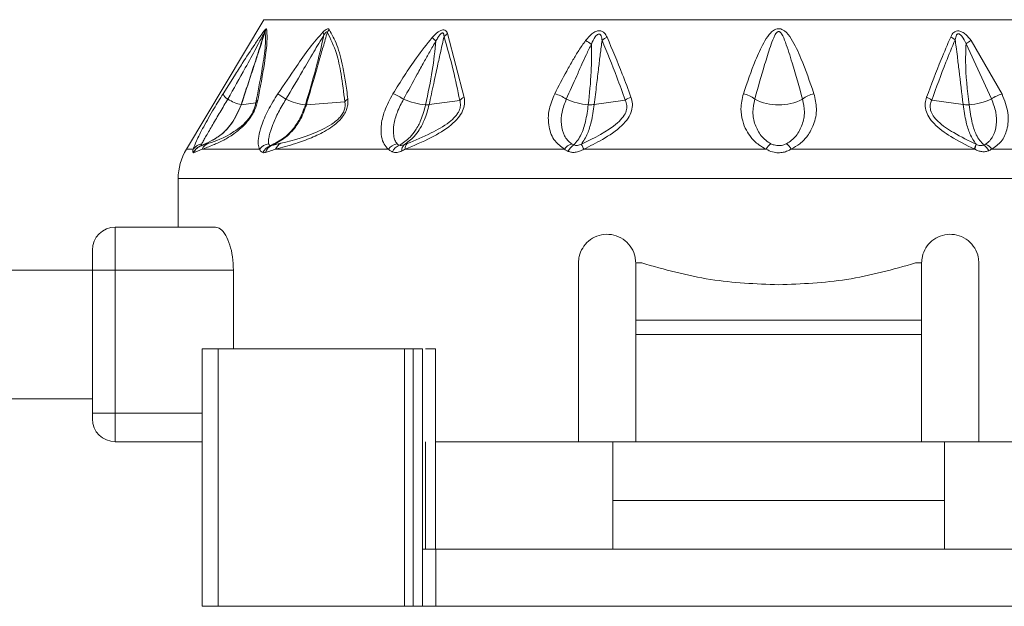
# Model space of a CAD drawing. Header units: millimetres. Extents: x -453 to 1924, y -67 to 428.
# Tile 66 of 73: x 1745 to 1780, y 153 to 173. Entities that reach past the tile are written whole.
import ezdxf

# ---------------------------------------------------------------- set-up
doc = ezdxf.new("R2010")
doc.units = ezdxf.units.MM

# ---------------------------------------------------------------- blocks, each defined once
blk = doc.blocks.new('Drawing View6')
at = {"color": 7, "linetype": 'Continuous', "lineweight": 18}
for p, q in [((-45.584, -39.856), (-48.299, -44.381)), ((-45.584, -39.856), (-9.584, -39.856)), ((-39.164, -40.342), (-38.584, -42.569)), ((-20.847, -40.584), (-19.771, -42.454)), ((-21.031, -40.695), (-20.143, -42.625)), ((-47.016, -42.445), (-46.614, -41.812)), ((-39.808, -42.824), (-38.737, -42.674)), ((-34.033, -42.819), (-32.95, -42.668)), ((-21.135, -42.819), (-22.229, -42.667)), ((-46.377, -42.83), (-45.871, -42.763)), ((-44.1, -42.829), (-42.756, -42.722)), ((-48.299, -44.381), (-48.056, -44.381)), ((-47.75, -44.381), (-48.043, -44.503)), ((-47.75, -44.381), (-45.738, -44.381)), ((-45.177, -44.381), (-41.231, -44.381)), ((-40.643, -44.381), (-35.078, -44.381)), ((-27.147, -44.381), (-20.73, -44.381)), ((-20.132, -44.381), (-14.525, -44.381)), ((-48.584, -45.41), (-48.584, -47.106)), ((-6.584, -45.41), (-48.584, -45.41)), ((-50.784, -48.606), (-50.784, -47.106)), ((-47.274, -47.106), (-50.784, -47.106)), ((-51.584, -48.606), (-51.584, -47.906)), ((-34.584, -54.606), (-34.584, -48.356)), ((-32.584, -50.356), (-32.584, -48.356)), ((-32.584, -48.356), (-32.375, -48.356)), ((-22.793, -48.356), (-22.584, -48.356)), ((-22.584, -48.356), (-22.584, -50.356)), ((-20.584, -48.356), (-20.584, -54.606)), ((-51.584, -48.606), (-203.584, -48.606)), ((-51.584, -48.606), (-50.784, -48.606)), ((-51.584, -53.606), (-51.584, -48.606)), ((-46.651, -48.606), (-50.784, -48.606)), ((-50.784, -53.606), (-50.784, -48.606)), ((-46.651, -48.606), (-46.651, -51.356)), ((-22.584, -50.356), (-32.584, -50.356)), ((-32.584, -50.856), (-32.584, -50.356)), ((-22.584, -50.856), (-22.584, -50.356)), ((-22.584, -50.856), (-32.584, -50.856)), ((-32.584, -50.856), (-32.584, -54.606)), ((-22.584, -54.606), (-22.584, -50.856)), ((-47.741, -51.356), (-47.741, -60.356)), ((-47.189, -51.356), (-47.741, -51.356)), ((-47.189, -51.356), (-47.189, -60.356)), ((-40.673, -51.356), (-47.189, -51.356)), ((-40.673, -51.356), (-40.673, -60.356)), ((-40.362, -51.356), (-40.673, -51.356)), ((-40.362, -51.356), (-40.362, -60.356)), ((-40.044, -51.356), (-40.362, -51.356)), ((-40.044, -51.356), (-40.044, -58.356)), ((-39.583, -51.356), (-39.583, -58.356)), ((-51.584, -53.106), (-203.584, -53.106)), ((-51.584, -53.806), (-51.584, -53.606)), ((-51.584, -53.606), (-50.784, -53.606)), ((-50.784, -54.606), (-50.784, -53.606)), ((-50.784, -53.606), (-47.741, -53.606)), ((-50.784, -54.606), (-47.741, -54.606)), ((-39.935, -54.606), (-39.935, -58.356)), ((-39.583, -54.606), (-34.584, -54.606)), ((-32.584, -54.606), (-34.584, -54.606)), ((-33.386, -56.656), (-33.386, -54.606)), ((-32.584, -54.606), (-22.584, -54.606)), ((-20.584, -54.606), (-22.584, -54.606)), ((-21.782, -56.656), (-21.782, -54.606)), ((-20.584, -54.606), (-15.585, -54.606)), ((-33.386, -58.356), (-33.386, -56.656)), ((-21.782, -56.656), (-33.386, -56.656)), ((-21.782, -58.356), (-21.782, -56.656)), ((-40.044, -58.356), (-40.044, -60.356)), ((-39.571, -58.356), (-40.044, -58.356)), ((-39.571, -58.356), (-39.571, -60.356)), ((-39.571, -58.356), (-15.597, -58.356)), ((-47.189, -60.356), (-47.741, -60.356)), ((-40.673, -60.356), (-47.189, -60.356)), ((-40.362, -60.356), (-40.673, -60.356)), ((-40.044, -60.356), (-40.362, -60.356)), ((-39.571, -60.356), (-40.044, -60.356)), ((-39.571, -60.356), (-15.597, -60.356))]:
    blk.add_line(p, q, dxfattribs=at)
at = {"color": 7, "linetype": 'Continuous', "lineweight": 18, "flags": 128}
blk.add_lwpolyline([(-34.4, -44.381), (-33.626, -44.381), (-32.844, -44.381), (-32.053, -44.381), (-31.255, -44.381), (-30.452, -44.381), (-29.644, -44.381), (-28.833, -44.381), (-28.021, -44.381)], dxfattribs=at)
at = {"color": 7, "linetype": 'Continuous', "lineweight": 18}
for centre, radius, start, end in [((-45.254, -40.348), 0.324, 155.8429, 174.655), ((-45.079, -40.441), 0.49, 147.2626, 160.2891), ((-43.134, -40.233), 0.386, 187.5089, 203.9881), ((-42.894, -40.531), 0.526, 140.7173, 153.7493), ((-50.6, -53.18), 16.732, 48.7638, 49.3774), ((-38.858, -40.823), 0.57, 122.4971, 138.7551), ((-35.041, -41.963), 1.547, 54.1818, 62.9072), ((-33.253, -41.187), 0.791, 114.7837, 129.6376), ((-21.867, -41.108), 0.712, 50.314, 65.1501), ((-20.225, -41.818), 1.383, 116.761, 125.6661), ((-46.639, -42.276), 0.414, 204.0865, 239.4434), ((-45.875, -40.986), 1.913, 239.4043, 254.6198), ((-45.595, -42.891), 0.304, 131.4359, 155.0717), ((-60.153, -65.674), 27.68, 56.3517, 57.0582), ((-43.899, -40.744), 2.099, 244.1185, 263.6115), ((-42.401, -42.992), 0.446, 123.9682, 142.8148), ((-41.715, -44.166), 1.837, 56.6046, 69.537), ((-39.736, -40.435), 2.401, 246.2439, 265.3332), ((-38.341, -43.088), 0.573, 115.027, 133.6959), ((-35.744, -43.693), 1.29, 55.3117, 75.3484), ((-34.1, -40.645), 2.185, 245.4117, 266.2911), ((-32.464, -43.322), 0.815, 110.5166, 126.6125), ((-28.996, -43.341), 0.913, 50.851, 78.7073), ((-27.584, -41.015), 1.82, 242.6733, 297.3267), ((-26.172, -43.341), 0.913, 101.2927, 129.149), ((-22.666, -43.255), 0.733, 53.3703, 69.4581), ((-21.066, -40.652), 2.178, 273.6863, 295.0719), ((-19.481, -43.573), 1.156, 104.4895, 124.9247), ((-46.381, -42.795), 0.0356, 267.4158, 276.3201), ((-46.584, -45.41), 2, 149.0362, 180), ((-47.613, -44.73), 0.5, 109.1019, 153.0969), ((-47.671, -44.652), 0.47, 100.9672, 144.8077), ((-47.609, -44.712), 0.482, 109.3625, 154.2596), ((-47.343, -44.603), 0.464, 111.8132, 151.3198), ((-45.309, -44.734), 0.556, 101.6448, 140.4638), ((-45.182, -44.711), 0.489, 111.492, 154.5199), ((-45.156, -44.618), 0.399, 113.9413, 162.016), ((-44.825, -44.508), 0.374, 116.4592, 160.1268), ((-40.787, -44.747), 0.575, 104.4162, 140.4213), ((-40.643, -44.704), 0.506, 114.2513, 153.2837), ((-40.512, -44.405), 0.248, 134.0214, 187.8098), ((-40.41, -44.347), 0.235, 136.7077, 188.1385), ((-34.637, -44.697), 0.543, 110.8768, 144.3208), ((-34.471, -44.673), 0.521, 122.0688, 155.3334), ((-27.509, -44.657), 0.582, 126.5982, 151.6208), ((-27.659, -44.657), 0.582, 28.3791, 53.4018), ((-22.138, -43.714), 1.539, 334.6618, 341.3124), ((-21.78, -43.913), 1.149, 335.9647, 344.8865), ((-20.651, -44.631), 0.461, 25.3523, 58.9903), ((-20.529, -44.647), 0.478, 33.9668, 67.8038), ((-50.784, -47.906), 0.8, 90, 180), ((-50.784, -53.806), 0.8, 180, 270)]:
    blk.add_arc(centre, radius, start, end, dxfattribs=at)
for points, knots in [([(-46.614, -41.812), (-46.523, -41.668), (-46.288, -41.296), (-45.981, -40.827), (-45.71, -40.422), (-45.597, -40.277), (-45.55, -40.216)], [0, 0, 0, 0, 0.253563, 0.655047, 0.855267, 1, 1, 1, 1]), ([(-45.54, -40.276), (-45.601, -40.459), (-45.712, -40.798), (-45.891, -41.345), (-46.11, -42.013), (-46.278, -42.525), (-46.377, -42.83)], [0, 0, 0, 0, 0.215335, 0.398234, 0.642077, 1, 1, 1, 1]), ([(-45.54, -40.276), (-45.533, -40.446), (-45.518, -40.768), (-45.658, -41.681), (-45.797, -42.385), (-45.871, -42.763)], [0, 0, 0, 0, 0.3425593, 0.6462348, 1, 1, 1, 1]), ([(-45.491, -40.176), (-45.48, -40.324), (-45.46, -40.605), (-45.574, -41.479), (-45.714, -42.221), (-45.797, -42.663)], [0, 0, 0, 0, 0.308412, 0.587789, 1, 1, 1, 1]), ([(-45.577, -40.318), (-45.571, -40.309), (-45.561, -40.292), (-45.55, -40.277), (-45.544, -40.27), (-45.541, -40.27), (-45.541, -40.274), (-45.54, -40.276)], [0, 0, 0, 0, 0.312066, 0.577689, 0.709478, 0.846396, 1, 1, 1, 1]), ([(-45.55, -40.216), (-45.534, -40.199), (-45.513, -40.176), (-45.496, -40.168), (-45.493, -40.173), (-45.491, -40.176)], [0, 0, 0, 0, 0.527893, 0.7496455, 1, 1, 1, 1]), ([(-45.101, -42.445), (-44.885, -42.127), (-44.521, -41.589), (-44.004, -40.846), (-43.676, -40.467), (-43.516, -40.284)], [0, 0, 0, 0, 0.427707, 0.722359, 1, 1, 1, 1]), ([(-43.516, -40.284), (-43.49, -40.26), (-43.444, -40.218), (-43.388, -40.185), (-43.35, -40.174), (-43.321, -40.177), (-43.309, -40.19), (-43.302, -40.198)], [0, 0, 0, 0, 0.303841, 0.543349, 0.671179, 0.821746, 1, 1, 1, 1]), ([(-43.486, -40.39), (-43.472, -40.369), (-43.447, -40.333), (-43.416, -40.296), (-43.396, -40.28), (-43.384, -40.276), (-43.375, -40.278), (-43.369, -40.285), (-43.367, -40.294), (-43.366, -40.298)], [0, 0, 0, 0, 0.3366966, 0.5652326, 0.6587129, 0.7523062, 0.8216938, 0.9026669, 1, 1, 1, 1]), ([(-43.302, -40.198), (-43.207, -40.371), (-43.008, -40.735), (-42.842, -41.395), (-42.723, -42.036), (-42.675, -42.422), (-42.65, -42.621)], [0, 0, 0, 0, 0.283427, 0.598157, 0.79281, 1, 1, 1, 1]), ([(-39.706, -40.481), (-39.668, -40.44), (-39.6, -40.367), (-39.496, -40.282), (-39.407, -40.23), (-39.325, -40.206), (-39.251, -40.216), (-39.195, -40.266), (-39.175, -40.316), (-39.164, -40.342)], [0, 0, 0, 0, 0.2026743, 0.3639009, 0.4931688, 0.5944464, 0.7169049, 0.8527137, 1, 1, 1, 1]), ([(-34.336, -40.586), (-34.294, -40.533), (-34.218, -40.439), (-34.087, -40.324), (-33.957, -40.251), (-33.828, -40.234), (-33.722, -40.273), (-33.641, -40.357), (-33.605, -40.429), (-33.585, -40.469)], [0, 0, 0, 0, 0.1952, 0.351587, 0.494569, 0.605688, 0.718068, 0.846595, 1, 1, 1, 1]), ([(-26.351, -42.445), (-26.493, -42.029), (-26.717, -41.374), (-27.055, -40.637), (-27.302, -40.295), (-27.463, -40.192), (-27.553, -40.165), (-27.676, -40.173), (-27.803, -40.25), (-27.961, -40.419), (-28.17, -40.758), (-28.477, -41.449), (-28.683, -42.052), (-28.817, -42.445)], [0, 0, 0, 0, 0.25126, 0.396042, 0.462455, 0.47993, 0.495701, 0.509284, 0.540179, 0.56984, 0.63555, 0.761953, 1, 1, 1, 1]), ([(-26.748, -42.632), (-26.867, -42.207), (-27.053, -41.544), (-27.294, -40.781), (-27.428, -40.424), (-27.511, -40.309), (-27.54, -40.282), (-27.565, -40.271), (-27.587, -40.267), (-27.624, -40.276), (-27.665, -40.316), (-27.711, -40.388), (-27.788, -40.548), (-27.914, -40.899), (-28.135, -41.619), (-28.307, -42.23), (-28.42, -42.632)], [0, 0, 0, 0, 0.264351, 0.412633, 0.474696, 0.48507, 0.49331, 0.496676, 0.499653, 0.505093, 0.516526, 0.530686, 0.554354, 0.619061, 0.749435, 1, 1, 1, 1]), ([(-21.568, -40.462), (-21.552, -40.429), (-21.523, -40.37), (-21.46, -40.297), (-21.38, -40.25), (-21.273, -40.242), (-21.153, -40.286), (-20.998, -40.397), (-20.908, -40.509), (-20.847, -40.584)], [0, 0, 0, 0, 0.130793, 0.239578, 0.342332, 0.447729, 0.567765, 0.709784, 1, 1, 1, 1]), ([(-46.849, -42.632), (-46.643, -42.268), (-46.308, -41.673), (-45.925, -40.969), (-45.707, -40.554), (-45.613, -40.384), (-45.577, -40.318)], [0, 0, 0, 0, 0.470738, 0.766879, 0.908603, 1, 1, 1, 1]), ([(-45.577, -40.318), (-45.627, -40.487), (-45.728, -40.826), (-45.906, -41.368), (-46.123, -42.036), (-46.286, -42.535), (-46.383, -42.83)], [0, 0, 0, 0, 0.2016548, 0.4049185, 0.6470499, 1, 1, 1, 1]), ([(-44.816, -42.632), (-44.621, -42.306), (-44.294, -41.757), (-43.859, -41.003), (-43.606, -40.586), (-43.486, -40.39)], [0, 0, 0, 0, 0.4373839, 0.7346037, 1, 1, 1, 1]), ([(-43.486, -40.39), (-43.562, -40.72), (-43.751, -41.534), (-43.99, -42.346), (-44.133, -42.83)], [0, 0, 0, 0, 0.404874, 1, 1, 1, 1]), ([(-43.366, -40.298), (-43.416, -40.467), (-43.513, -40.795), (-43.671, -41.344), (-43.866, -42.02), (-44.015, -42.535), (-44.1, -42.829)], [0, 0, 0, 0, 0.199401, 0.389589, 0.65075, 1, 1, 1, 1]), ([(-43.366, -40.298), (-43.253, -40.529), (-43.051, -40.941), (-42.869, -41.793), (-42.796, -42.394), (-42.756, -42.722)], [0, 0, 0, 0, 0.364986, 0.653176, 1, 1, 1, 1]), ([(-41.073, -42.445), (-40.809, -42.021), (-40.391, -41.347), (-39.891, -40.715), (-39.706, -40.481)], [0, 0, 0, 0, 0.629625, 1, 1, 1, 1]), ([(-40.704, -42.632), (-40.543, -42.342), (-40.306, -41.911), (-40.001, -41.359), (-39.787, -40.97), (-39.644, -40.724), (-39.571, -40.598)], [0, 0, 0, 0, 0.429633, 0.636413, 0.813229, 1, 1, 1, 1]), ([(-39.571, -40.598), (-39.607, -40.941), (-39.687, -41.687), (-39.846, -42.428), (-39.932, -42.828)], [0, 0, 0, 0, 0.460533, 1, 1, 1, 1]), ([(-39.286, -40.447), (-39.325, -40.617), (-39.403, -40.957), (-39.522, -41.504), (-39.658, -42.127), (-39.755, -42.579), (-39.808, -42.824)], [0, 0, 0, 0, 0.2134593, 0.4293792, 0.6901911, 1, 1, 1, 1]), ([(-39.571, -40.598), (-39.545, -40.553), (-39.501, -40.476), (-39.435, -40.384), (-39.383, -40.332), (-39.347, -40.318), (-39.329, -40.319), (-39.313, -40.328), (-39.301, -40.349), (-39.29, -40.389), (-39.288, -40.424), (-39.286, -40.447)], [0, 0, 0, 0, 0.274116, 0.463193, 0.592982, 0.653123, 0.685145, 0.720858, 0.783468, 0.856593, 1, 1, 1, 1]), ([(-39.286, -40.447), (-39.174, -40.833), (-38.966, -41.549), (-38.81, -42.319), (-38.737, -42.674)], [0, 0, 0, 0, 0.53826, 1, 1, 1, 1]), ([(-35.417, -42.445), (-35.28, -42.179), (-35.075, -41.782), (-34.789, -41.278), (-34.575, -40.921), (-34.417, -40.7), (-34.336, -40.586)], [0, 0, 0, 0, 0.420929, 0.628617, 0.808166, 1, 1, 1, 1]), ([(-34.135, -40.709), (-34.095, -40.62), (-34.044, -40.508), (-33.951, -40.395), (-33.903, -40.36), (-33.867, -40.354), (-33.846, -40.358), (-33.828, -40.369), (-33.8, -40.4), (-33.775, -40.471), (-33.764, -40.539), (-33.758, -40.578)], [0, 0, 0, 0, 0.3888533, 0.4911394, 0.5781016, 0.6070597, 0.6356285, 0.6659115, 0.7003157, 0.8247631, 1, 1, 1, 1]), ([(-33.758, -40.578), (-33.78, -40.738), (-33.823, -41.058), (-33.886, -41.572), (-33.956, -42.159), (-34.006, -42.587), (-34.033, -42.819)], [0, 0, 0, 0, 0.21465, 0.427263, 0.688154, 1, 1, 1, 1]), ([(-33.758, -40.578), (-33.583, -41.003), (-33.3, -41.69), (-33.046, -42.399), (-32.95, -42.668)], [0, 0, 0, 0, 0.619883, 1, 1, 1, 1]), ([(-33.585, -40.469), (-33.404, -40.894), (-33.112, -41.58), (-32.849, -42.289), (-32.749, -42.559)], [0, 0, 0, 0, 0.620107, 1, 1, 1, 1]), ([(-22.409, -42.568), (-22.243, -42.124), (-21.977, -41.41), (-21.68, -40.722), (-21.568, -40.462)], [0, 0, 0, 0, 0.622343, 1, 1, 1, 1]), ([(-22.229, -42.667), (-22.068, -42.222), (-21.81, -41.509), (-21.521, -40.82), (-21.412, -40.56)], [0, 0, 0, 0, 0.6225578, 1, 1, 1, 1]), ([(-21.412, -40.56), (-21.407, -40.527), (-21.397, -40.471), (-21.375, -40.408), (-21.352, -40.373), (-21.332, -40.355), (-21.305, -40.347), (-21.274, -40.353), (-21.227, -40.379), (-21.127, -40.488), (-21.073, -40.605), (-21.031, -40.695)], [0, 0, 0, 0, 0.1486655, 0.2587069, 0.3033944, 0.343965, 0.3814215, 0.4237767, 0.4707121, 0.5930499, 1, 1, 1, 1]), ([(-21.135, -42.819), (-21.181, -42.423), (-21.246, -41.865), (-21.329, -41.192), (-21.374, -40.836), (-21.401, -40.641), (-21.412, -40.56)], [0, 0, 0, 0, 0.5265308, 0.7416797, 0.8929338, 1, 1, 1, 1]), ([(-35.01, -42.632), (-34.889, -42.36), (-34.709, -41.955), (-34.475, -41.433), (-34.307, -41.063), (-34.193, -40.829), (-34.135, -40.709)], [0, 0, 0, 0, 0.425602, 0.634107, 0.812726, 1, 1, 1, 1]), ([(-34.135, -40.709), (-34.132, -41.032), (-34.125, -41.741), (-34.2, -42.444), (-34.242, -42.826)], [0, 0, 0, 0, 0.455709, 1, 1, 1, 1]), ([(-20.926, -42.826), (-20.985, -42.32), (-21.066, -41.613), (-21.039, -40.898), (-21.031, -40.695)], [0, 0, 0, 0, 0.715322, 1, 1, 1, 1]), ([(-48.056, -44.381), (-48.024, -44.291), (-47.954, -44.091), (-47.691, -43.585), (-47.362, -43.005), (-47.124, -42.619), (-47.016, -42.445)], [0, 0, 0, 0, 0.2100777, 0.4720648, 0.7629125, 1, 1, 1, 1]), ([(-47.761, -44.19), (-47.739, -44.152), (-47.696, -44.073), (-47.569, -43.855), (-47.379, -43.527), (-47.118, -43.083), (-46.939, -42.783), (-46.849, -42.632)], [0, 0, 0, 0, 0.117161, 0.239899, 0.491313, 0.74564, 1, 1, 1, 1]), ([(-45.797, -42.663), (-45.81, -42.72), (-45.834, -42.827), (-45.904, -43.01), (-46.002, -43.195), (-46.165, -43.427), (-46.394, -43.663), (-46.693, -43.892), (-47.029, -44.087), (-47.412, -44.26), (-47.627, -44.337), (-47.75, -44.381)], [0, 0, 0, 0, 0.053488, 0.101165, 0.145724, 0.192526, 0.283011, 0.383772, 0.541991, 0.738283, 1, 1, 1, 1]), ([(-45.738, -44.381), (-45.757, -44.326), (-45.799, -44.208), (-45.774, -43.927), (-45.67, -43.531), (-45.453, -43.013), (-45.219, -42.636), (-45.101, -42.445)], [0, 0, 0, 0, 0.137707, 0.297654, 0.485766, 0.740451, 1, 1, 1, 1]), ([(-45.421, -44.19), (-45.425, -44.152), (-45.431, -44.073), (-45.39, -43.855), (-45.285, -43.527), (-45.085, -43.083), (-44.905, -42.783), (-44.816, -42.632)], [0, 0, 0, 0, 0.117122, 0.23984, 0.491204, 0.745529, 1, 1, 1, 1]), ([(-42.65, -42.621), (-42.647, -42.675), (-42.641, -42.777), (-42.675, -42.951), (-42.752, -43.13), (-42.971, -43.44), (-43.412, -43.751), (-43.949, -43.999), (-44.555, -44.213), (-44.948, -44.319), (-45.177, -44.381)], [0, 0, 0, 0, 0.054232, 0.103303, 0.150337, 0.200897, 0.369635, 0.542742, 0.734318, 1, 1, 1, 1]), ([(-41.231, -44.381), (-41.284, -44.327), (-41.4, -44.21), (-41.485, -43.934), (-41.499, -43.545), (-41.389, -43.026), (-41.181, -42.644), (-41.073, -42.445)], [0, 0, 0, 0, 0.136663, 0.294577, 0.479617, 0.72985, 1, 1, 1, 1]), ([(-40.931, -44.19), (-40.958, -44.152), (-41.013, -44.073), (-41.063, -43.855), (-41.055, -43.527), (-40.94, -43.083), (-40.783, -42.783), (-40.704, -42.632)], [0, 0, 0, 0, 0.117118, 0.239833, 0.491188, 0.745502, 1, 1, 1, 1]), ([(-38.584, -42.569), (-38.574, -42.646), (-38.555, -42.794), (-38.626, -43.05), (-38.792, -43.307), (-39.157, -43.652), (-39.802, -44.028), (-40.341, -44.254), (-40.643, -44.381)], [0, 0, 0, 0, 0.0942, 0.182499, 0.278775, 0.389657, 0.657979, 1, 1, 1, 1]), ([(-38.737, -42.674), (-38.723, -42.733), (-38.704, -42.818), (-38.725, -42.947), (-38.759, -43.043), (-38.815, -43.142), (-38.925, -43.283), (-39.226, -43.544), (-39.809, -43.864), (-40.3, -44.069), (-40.581, -44.186)], [0, 0, 0, 0, 0.088148, 0.127362, 0.165638, 0.20809, 0.253003, 0.357761, 0.633199, 1, 1, 1, 1]), ([(-35.078, -44.381), (-35.197, -44.292), (-35.464, -44.093), (-35.648, -43.589), (-35.652, -43.009), (-35.49, -42.62), (-35.417, -42.445)], [0, 0, 0, 0, 0.209172, 0.469256, 0.760695, 1, 1, 1, 1]), ([(-34.83, -44.19), (-34.878, -44.152), (-34.976, -44.073), (-35.11, -43.855), (-35.201, -43.527), (-35.185, -43.083), (-35.068, -42.783), (-35.01, -42.632)], [0, 0, 0, 0, 0.117159, 0.239896, 0.491308, 0.745636, 1, 1, 1, 1]), ([(-32.95, -42.668), (-32.926, -42.728), (-32.88, -42.844), (-32.902, -43.051), (-33.019, -43.265), (-33.493, -43.737), (-34.034, -43.991), (-34.483, -44.202)], [0, 0, 0, 0, 0.097572, 0.186101, 0.286324, 0.407959, 1, 1, 1, 1]), ([(-32.749, -42.559), (-32.727, -42.637), (-32.684, -42.791), (-32.716, -43.049), (-32.845, -43.313), (-33.168, -43.677), (-33.71, -44.038), (-34.179, -44.271), (-34.4, -44.381)], [0, 0, 0, 0, 0.1036523, 0.2038498, 0.3141847, 0.4406615, 0.7373736, 1, 1, 1, 1]), ([(-28.817, -42.445), (-28.858, -42.619), (-28.931, -42.936), (-28.864, -43.371), (-28.732, -43.707), (-28.544, -43.99), (-28.315, -44.223), (-28.11, -44.333), (-28.021, -44.381)], [0, 0, 0, 0, 0.237372, 0.431825, 0.589432, 0.718601, 0.877817, 1, 1, 1, 1]), ([(-28.42, -42.632), (-28.451, -42.783), (-28.513, -43.083), (-28.428, -43.527), (-28.25, -43.855), (-28.047, -44.073), (-27.918, -44.152), (-27.855, -44.19)], [0, 0, 0, 0, 0.254556, 0.508885, 0.760231, 0.882933, 1, 1, 1, 1]), ([(-27.312, -44.19), (-27.25, -44.152), (-27.121, -44.073), (-26.918, -43.855), (-26.74, -43.527), (-26.655, -43.083), (-26.717, -42.783), (-26.748, -42.632)], [0, 0, 0, 0, 0.11715, 0.23987, 0.49125, 0.745581, 1, 1, 1, 1]), ([(-27.147, -44.381), (-27.041, -44.322), (-26.815, -44.197), (-26.547, -43.898), (-26.327, -43.487), (-26.227, -42.978), (-26.311, -42.617), (-26.351, -42.445)], [0, 0, 0, 0, 0.147122, 0.312406, 0.50794, 0.764712, 1, 1, 1, 1]), ([(-20.746, -44.373), (-21.024, -44.236), (-21.525, -43.989), (-22.068, -43.599), (-22.341, -43.264), (-22.449, -43.016), (-22.47, -42.777), (-22.428, -42.635), (-22.409, -42.568)], [0, 0, 0, 0, 0.331074, 0.596688, 0.707802, 0.810057, 0.910795, 1, 1, 1, 1]), ([(-20.679, -44.208), (-20.943, -44.08), (-21.409, -43.854), (-21.923, -43.513), (-22.183, -43.227), (-22.281, -43.025), (-22.293, -42.83), (-22.25, -42.721), (-22.229, -42.667)], [0, 0, 0, 0, 0.354402, 0.625668, 0.731992, 0.825042, 0.913282, 1, 1, 1, 1]), ([(-20.143, -42.625), (-20.084, -42.778), (-19.965, -43.085), (-19.953, -43.537), (-20.051, -43.87), (-20.193, -44.09), (-20.297, -44.167), (-20.348, -44.205)], [0, 0, 0, 0, 0.254398, 0.508629, 0.760015, 0.882824, 1, 1, 1, 1]), ([(-19.771, -42.454), (-19.684, -42.675), (-19.518, -43.101), (-19.57, -43.675), (-19.764, -44.124), (-20.012, -44.297), (-20.132, -44.381)], [0, 0, 0, 0, 0.299106, 0.577097, 0.795469, 1, 1, 1, 1]), ([(-46.383, -42.83), (-46.484, -43.06), (-46.664, -43.473), (-47.158, -43.974), (-47.557, -44.157), (-47.776, -44.258)], [0, 0, 0, 0, 0.361519, 0.649049, 1, 1, 1, 1]), ([(-46.377, -42.83), (-46.475, -43.054), (-46.65, -43.458), (-47.138, -43.964), (-47.542, -44.152), (-47.769, -44.257)], [0, 0, 0, 0, 0.351286, 0.635427, 1, 1, 1, 1]), ([(-45.871, -42.763), (-45.88, -42.808), (-45.897, -42.891), (-45.952, -43.039), (-46.032, -43.19), (-46.137, -43.339), (-46.257, -43.474), (-46.433, -43.634), (-46.969, -44.002), (-47.267, -44.095), (-47.515, -44.172)], [0, 0, 0, 0, 0.051327, 0.09442, 0.134349, 0.174419, 0.220939, 0.27713, 0.398157, 1, 1, 1, 1]), ([(-44.133, -42.83), (-44.201, -43.019), (-44.323, -43.354), (-44.601, -43.725), (-44.926, -44.042), (-45.194, -44.174), (-45.362, -44.256)], [0, 0, 0, 0, 0.294643, 0.521096, 0.701932, 1, 1, 1, 1]), ([(-44.1, -42.829), (-44.168, -43.018), (-44.29, -43.352), (-44.566, -43.723), (-44.89, -44.039), (-45.154, -44.171), (-45.318, -44.253)], [0, 0, 0, 0, 0.294538, 0.521008, 0.701872, 1, 1, 1, 1]), ([(-42.756, -42.722), (-42.75, -42.764), (-42.738, -42.842), (-42.759, -42.98), (-42.819, -43.125), (-42.922, -43.266), (-43.057, -43.394), (-43.265, -43.546), (-43.976, -43.923), (-44.529, -44.059), (-44.992, -44.173)], [0, 0, 0, 0, 0.051613, 0.09536, 0.137319, 0.180165, 0.228028, 0.285272, 0.402314, 1, 1, 1, 1]), ([(-44.133, -42.83), (-44.126, -42.83), (-44.114, -42.83), (-44.104, -42.83), (-44.1, -42.829)], [0, 0, 0, 0, 0.559976, 1, 1, 1, 1]), ([(-39.932, -42.828), (-39.98, -43.011), (-40.066, -43.337), (-40.267, -43.704), (-40.508, -44.026), (-40.719, -44.159), (-40.851, -44.243)], [0, 0, 0, 0, 0.287161, 0.511571, 0.692984, 1, 1, 1, 1]), ([(-39.808, -42.824), (-39.856, -43.004), (-39.942, -43.324), (-40.136, -43.686), (-40.37, -44.005), (-40.563, -44.141), (-40.684, -44.227)], [0, 0, 0, 0, 0.28629, 0.510661, 0.69222, 1, 1, 1, 1]), ([(-39.932, -42.828), (-39.906, -42.829), (-39.859, -42.83), (-39.823, -42.826), (-39.808, -42.824)], [0, 0, 0, 0, 0.559847, 1, 1, 1, 1]), ([(-34.242, -42.826), (-34.27, -43.028), (-34.326, -43.415), (-34.489, -43.928), (-34.654, -44.122), (-34.748, -44.231)], [0, 0, 0, 0, 0.321949, 0.6179, 1, 1, 1, 1]), ([(-34.033, -42.819), (-34.064, -43.028), (-34.121, -43.407), (-34.278, -43.9), (-34.408, -44.092), (-34.483, -44.202)], [0, 0, 0, 0, 0.342164, 0.623264, 1, 1, 1, 1]), ([(-34.242, -42.826), (-34.199, -42.827), (-34.124, -42.829), (-34.061, -42.822), (-34.033, -42.819)], [0, 0, 0, 0, 0.559728, 1, 1, 1, 1]), ([(-20.679, -44.208), (-20.754, -44.1), (-20.885, -43.911), (-21.045, -43.416), (-21.103, -43.031), (-21.135, -42.819)], [0, 0, 0, 0, 0.372806, 0.654894, 1, 1, 1, 1]), ([(-20.926, -42.826), (-20.968, -42.827), (-21.044, -42.829), (-21.107, -42.822), (-21.135, -42.819)], [0, 0, 0, 0, 0.559727, 1, 1, 1, 1]), ([(-20.413, -44.236), (-20.506, -44.132), (-20.666, -43.951), (-20.834, -43.448), (-20.893, -43.051), (-20.926, -42.826)], [0, 0, 0, 0, 0.369902, 0.642337, 1, 1, 1, 1]), ([(-48.059, -44.504), (-48.067, -44.493), (-48.081, -44.474), (-48.064, -44.41), (-48.056, -44.381)], [0, 0, 0, 0, 0.552011, 1, 1, 1, 1]), ([(-47.776, -44.258), (-47.78, -44.252), (-47.786, -44.241), (-47.769, -44.206), (-47.761, -44.19)], [0, 0, 0, 0, 0.543645, 1, 1, 1, 1]), ([(-47.769, -44.257), (-47.77, -44.258), (-47.774, -44.258), (-47.776, -44.258), (-47.776, -44.258)], [0, 0, 0, 0, 0.560002, 1, 1, 1, 1]), ([(-47.515, -44.172), (-47.565, -44.19), (-47.658, -44.221), (-47.734, -44.246), (-47.769, -44.257)], [0, 0, 0, 0, 0.543046, 1, 1, 1, 1]), ([(-45.624, -44.501), (-45.654, -44.487), (-45.706, -44.464), (-45.728, -44.405), (-45.738, -44.381)], [0, 0, 0, 0, 0.5787259, 1, 1, 1, 1]), ([(-45.177, -44.381), (-45.245, -44.403), (-45.368, -44.443), (-45.484, -44.479), (-45.535, -44.495)], [0, 0, 0, 0, 0.555292, 1, 1, 1, 1]), ([(-45.362, -44.256), (-45.378, -44.248), (-45.408, -44.235), (-45.417, -44.204), (-45.421, -44.19)], [0, 0, 0, 0, 0.571169, 1, 1, 1, 1]), ([(-45.318, -44.253), (-45.327, -44.255), (-45.344, -44.259), (-45.356, -44.257), (-45.362, -44.256)], [0, 0, 0, 0, 0.560007, 1, 1, 1, 1]), ([(-44.992, -44.173), (-45.053, -44.189), (-45.164, -44.217), (-45.271, -44.242), (-45.318, -44.253)], [0, 0, 0, 0, 0.554562, 1, 1, 1, 1]), ([(-41.095, -44.477), (-41.125, -44.462), (-41.177, -44.437), (-41.215, -44.397), (-41.231, -44.381)], [0, 0, 0, 0, 0.579744, 1, 1, 1, 1]), ([(-40.851, -44.243), (-40.869, -44.235), (-40.899, -44.221), (-40.921, -44.199), (-40.931, -44.19)], [0, 0, 0, 0, 0.574767, 1, 1, 1, 1]), ([(-40.684, -44.227), (-40.719, -44.239), (-40.783, -44.26), (-40.83, -44.248), (-40.851, -44.243)], [0, 0, 0, 0, 0.541687, 1, 1, 1, 1]), ([(-40.643, -44.381), (-40.664, -44.392), (-40.703, -44.411), (-40.741, -44.43), (-40.758, -44.439)], [0, 0, 0, 0, 0.558376, 1, 1, 1, 1]), ([(-40.581, -44.186), (-40.6, -44.194), (-40.635, -44.207), (-40.669, -44.221), (-40.684, -44.227)], [0, 0, 0, 0, 0.557314, 1, 1, 1, 1]), ([(-34.944, -44.456), (-34.971, -44.443), (-35.018, -44.422), (-35.059, -44.393), (-35.078, -44.381)], [0, 0, 0, 0, 0.55931, 1, 1, 1, 1]), ([(-34.4, -44.381), (-34.448, -44.407), (-34.543, -44.461), (-34.691, -44.494), (-34.829, -44.494), (-34.905, -44.469), (-34.944, -44.456)], [0, 0, 0, 0, 0.273675, 0.544486, 0.766897, 1, 1, 1, 1]), ([(-34.748, -44.231), (-34.764, -44.225), (-34.793, -44.213), (-34.819, -44.197), (-34.83, -44.19)], [0, 0, 0, 0, 0.555851, 1, 1, 1, 1]), ([(-34.483, -44.202), (-34.505, -44.212), (-34.549, -44.233), (-34.621, -44.249), (-34.689, -44.25), (-34.728, -44.237), (-34.748, -44.231)], [0, 0, 0, 0, 0.255573, 0.503234, 0.749597, 1, 1, 1, 1]), ([(-34.4, -44.381), (-34.423, -44.333), (-34.465, -44.249), (-34.478, -44.216), (-34.483, -44.202)], [0, 0, 0, 0, 0.559299, 1, 1, 1, 1]), ([(-28.021, -44.381), (-27.948, -44.417), (-27.815, -44.484), (-27.604, -44.512), (-27.423, -44.495), (-27.272, -44.448), (-27.186, -44.402), (-27.147, -44.381)], [0, 0, 0, 0, 0.269902, 0.490211, 0.672926, 0.851395, 1, 1, 1, 1]), ([(-27.855, -44.19), (-27.82, -44.206), (-27.755, -44.235), (-27.654, -44.256), (-27.565, -44.26), (-27.447, -44.247), (-27.369, -44.214), (-27.312, -44.19)], [0, 0, 0, 0, 0.212437, 0.388959, 0.539022, 0.670349, 1, 1, 1, 1]), ([(-20.73, -44.381), (-20.733, -44.379), (-20.739, -44.377), (-20.744, -44.374), (-20.746, -44.373)], [0, 0, 0, 0, 0.558902, 1, 1, 1, 1]), ([(-20.234, -44.434), (-20.272, -44.446), (-20.348, -44.471), (-20.477, -44.47), (-20.608, -44.442), (-20.689, -44.401), (-20.73, -44.381)], [0, 0, 0, 0, 0.249494, 0.497197, 0.746131, 1, 1, 1, 1]), ([(-20.671, -44.212), (-20.672, -44.211), (-20.675, -44.21), (-20.678, -44.208), (-20.679, -44.208)], [0, 0, 0, 0, 0.5572157, 1, 1, 1, 1]), ([(-20.413, -44.236), (-20.432, -44.242), (-20.47, -44.254), (-20.536, -44.254), (-20.605, -44.241), (-20.649, -44.222), (-20.671, -44.212)], [0, 0, 0, 0, 0.2508524, 0.4979909, 0.7459051, 1, 1, 1, 1]), ([(-20.348, -44.205), (-20.36, -44.212), (-20.381, -44.223), (-20.403, -44.232), (-20.413, -44.236)], [0, 0, 0, 0, 0.562939, 1, 1, 1, 1]), ([(-20.132, -44.381), (-20.151, -44.392), (-20.183, -44.411), (-20.219, -44.427), (-20.234, -44.434)], [0, 0, 0, 0, 0.559965, 1, 1, 1, 1]), ([(-48.043, -44.503), (-48.047, -44.504), (-48.053, -44.506), (-48.057, -44.505), (-48.059, -44.504)], [0, 0, 0, 0, 0.560051, 1, 1, 1, 1]), ([(-45.535, -44.495), (-45.553, -44.499), (-45.586, -44.507), (-45.612, -44.503), (-45.624, -44.501)], [0, 0, 0, 0, 0.560194, 1, 1, 1, 1]), ([(-40.758, -44.439), (-40.816, -44.462), (-40.906, -44.499), (-41.02, -44.5), (-41.07, -44.485), (-41.095, -44.477)], [0, 0, 0, 0, 0.482193, 0.740263, 1, 1, 1, 1]), ([(-46.651, -48.606), (-46.658, -48.448), (-46.672, -48.132), (-46.774, -47.708), (-46.922, -47.368), (-47.098, -47.146), (-47.218, -47.119), (-47.274, -47.106)], [0, 0, 0, 0, 0.192981, 0.385659, 0.586478, 0.804523, 1, 1, 1, 1]), ([(-34.584, -48.356), (-34.579, -48.278), (-34.566, -48.095), (-34.449, -47.823), (-34.238, -47.575), (-33.949, -47.404), (-33.609, -47.336), (-33.258, -47.388), (-32.945, -47.56), (-32.714, -47.825), (-32.599, -48.107), (-32.588, -48.288), (-32.584, -48.356)], [0, 0, 0, 0, 0.072436, 0.171678, 0.273655, 0.380851, 0.493082, 0.607601, 0.720798, 0.830386, 0.936169, 1, 1, 1, 1]), ([(-22.584, -48.356), (-22.579, -48.281), (-22.567, -48.097), (-22.449, -47.821), (-22.232, -47.571), (-21.942, -47.402), (-21.607, -47.336), (-21.261, -47.387), (-20.948, -47.556), (-20.714, -47.823), (-20.599, -48.108), (-20.588, -48.289), (-20.584, -48.356)], [0, 0, 0, 0, 0.070113, 0.172193, 0.275296, 0.380868, 0.489956, 0.602613, 0.717149, 0.830046, 0.937783, 1, 1, 1, 1]), ([(-27.584, -49.12), (-28.384, -49.087), (-30.026, -49.02), (-31.579, -48.581), (-32.375, -48.356)], [0, 0, 0, 0, 0.486988, 1, 1, 1, 1]), ([(-22.793, -48.356), (-23.589, -48.581), (-25.142, -49.02), (-26.784, -49.087), (-27.584, -49.12)], [0, 0, 0, 0, 0.513031, 1, 1, 1, 1]), ([(-39.583, -51.356), (-39.605, -51.356), (-39.649, -51.356), (-39.808, -51.356), (-39.911, -51.356), (-39.93, -51.356)], [0, 0, 0, 0, 0.450672, 0.900903, 1, 1, 1, 1])]:
    blk.add_open_spline(points, degree=3, knots=knots, dxfattribs=at)

msp = doc.modelspace()

# ---------------------------------------------------------------- block references
at = {"color": 7, "linetype": 'Continuous', "lineweight": 18}
msp.add_blockref('Drawing View6', (1799.228, 212.964), dxfattribs=at)

doc.saveas('drawing.dxf')
